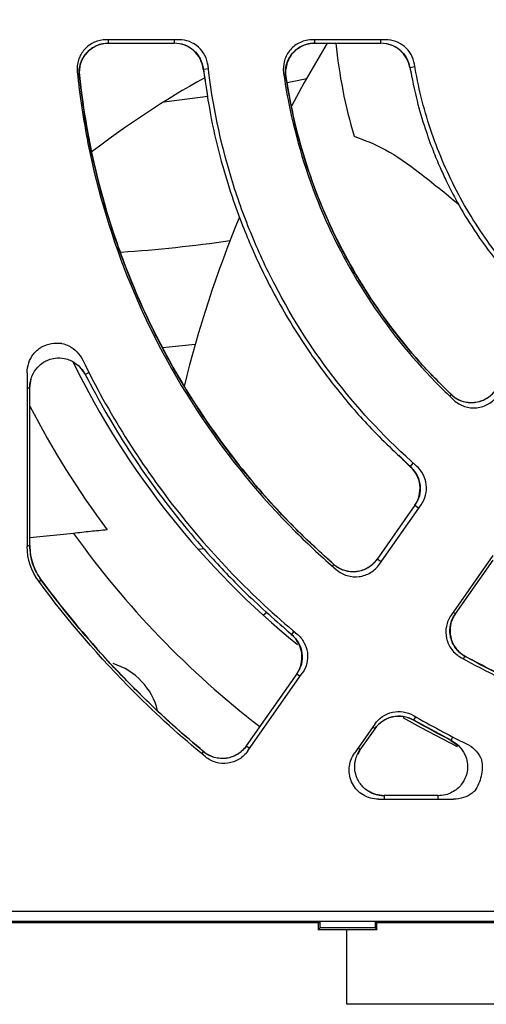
# Model space of a CAD drawing. Header units: millimetres. Extents: x 13 to 559, y 0 to 388.
# Tile 8 of 17: x 208 to 224, y 149 to 183. Entities that reach past the tile are written whole.
import ezdxf

# ---------------------------------------------------------------- set-up
doc = ezdxf.new("R2010")
doc.units = ezdxf.units.MM
doc.linetypes.add('SLD-Center', pattern=[30.48, 15.24, -5.08, 5.08, -5.08])
doc.layers.add('CENTER', color=40, linetype='SLD-Center')

# ---------------------------------------------------------------- blocks, each defined once
blk = doc.blocks.new('SW_CENTERMARKSYMBOL_0')
at = {"layer": 'CENTER', "color": 0}
for p, q in [((0, 5.08), (0, 5.394)), ((0, 0), (0, 2.54)), ((-5.08, 0), (-5.394, 0)), ((0, 0), (-2.54, 0)), ((0, 0), (0, -2.54)), ((0, 0), (2.54, 0)), ((5.08, 0), (5.394, 0)), ((0, -5.08), (0, -5.394))]:
    blk.add_line(p, q, dxfattribs=at)

msp = doc.modelspace()

# ---------------------------------------------------------------- linework, layer by layer
for p, q in [((213.451, 182.485), (210.964, 182.485)), ((211.037, 182.364), (211.037, 182.485)), ((211.037, 182.364), (213.284, 182.364)), ((213.284, 182.485), (213.284, 182.364)), ((220.516, 182.485), (218.014, 182.485)), ((218.093, 182.364), (218.093, 182.485)), ((218.093, 182.364), (220.354, 182.364)), ((220.354, 182.364), (220.354, 182.485)), ((214.276, 181.482), (214.285, 181.483)), ((214.285, 181.483), (214.454, 181.503)), ((221.338, 181.535), (221.347, 181.536)), ((221.338, 181.535), (221.392, 181.32)), ((221.347, 181.536), (221.515, 181.565)), ((210.038, 181.259), (210.045, 181.26)), ((214.276, 181.482), (214.345, 181.096)), ((217.099, 181.217), (217.105, 181.218)), ((212.886, 171.958), (214.007, 172.076)), ((208.259, 171.094), (208.259, 165.151)), ((210.054, 171.291), (210.237, 171.036)), ((210.237, 171.036), (210.369, 171.103)), ((208.348, 170.583), (208.396, 170.894)), ((210.237, 171.036), (210.371, 170.803)), ((208.259, 170.583), (208.349, 170.583)), ((208.349, 165.191), (208.349, 170.583)), ((222.713, 170.3), (222.762, 170.352)), ((220.961, 168.279), (221.355, 167.883)), ((221.355, 167.883), (221.462, 168.002)), ((221.509, 166.564), (220.22, 164.724)), ((220.303, 164.546), (221.729, 166.583)), ((221.509, 166.564), (221.648, 166.467)), ((209.84, 165.605), (208.349, 165.448)), ((208.259, 165.191), (208.349, 165.191)), ((214.312, 165.07), (214.114, 165.049)), ((220.359, 164.626), (220.22, 164.724)), ((224.182, 164.845), (222.755, 162.808)), ((222.899, 162.848), (224.188, 164.688)), ((218.702, 164.493), (218.746, 164.544)), ((208.738, 163.999), (208.665, 163.945)), ((208.738, 163.999), (208.741, 164.002)), ((216.328, 162.808), (216.461, 162.916)), ((222.899, 162.848), (222.821, 162.902)), ((216.937, 162.473), (217.298, 162.137)), ((217.303, 162.142), (217.298, 162.137)), ((217.303, 162.142), (217.389, 162.244)), ((223.183, 161.309), (223.234, 161.401)), ((217.473, 160.8), (215.748, 158.338)), ((215.804, 158.162), (217.666, 160.821)), ((217.473, 160.8), (217.592, 160.717)), ((221.535, 159.335), (221.467, 159.217)), ((220.148, 159.083), (219.449, 158.086)), ((219.649, 158.205), (220.152, 158.924)), ((220.152, 158.924), (220.074, 158.979)), ((221.47, 159.223), (222.753, 158.528)), ((222.811, 158.643), (222.75, 158.523)), ((215.748, 158.338), (215.868, 158.254)), ((219.649, 158.205), (219.571, 158.26)), ((222.75, 158.523), (223.004, 158.34)), ((214.23, 158.064), (214.294, 158.142)), ((219.571, 158.055), (219.648, 158.206)), ((222.297, 156.635), (220.466, 156.635)), ((220.466, 156.635), (220.466, 156.514)), ((222.297, 156.635), (222.297, 156.514)), ((220.267, 156.514), (222.839, 156.514)), ((269.171, 152.673), (137.818, 152.673)), ((137.759, 152.345), (269.168, 152.345)), ((188.677, 152.299), (218.25, 152.299)), ((218.213, 152.299), (218.213, 152.049)), ((218.25, 152.299), (218.273, 152.345)), ((218.273, 152.345), (220.154, 152.345)), ((218.273, 152.109), (218.273, 152.345)), ((220.154, 152.345), (220.177, 152.299)), ((220.154, 152.345), (220.154, 152.109)), ((220.177, 152.299), (251.25, 152.299)), ((220.213, 152.049), (220.213, 152.299)), ((218.213, 152.049), (218.273, 152.109)), ((220.213, 152.049), (218.213, 152.049)), ((220.154, 152.109), (218.273, 152.109)), ((219.185, 149.499), (219.185, 152.049)), ((220.154, 152.109), (220.213, 152.049)), ((227.885, 149.499), (219.185, 149.499))]:
    msp.add_line(p, q)
at = {"flags": 128}
for points in [[(218.517, 182.364), (217.722, 181.004), (217.291, 180.214)], [(217.146, 181.02), (217.491, 181.092), (217.81, 181.162)], [(212.937, 180.363), (213.11, 180.382), (214.43, 180.55)], [(222.969, 158.308), (221.731, 158.951), (221.116, 159.3)]]:
    msp.add_lwpolyline(points, dxfattribs=at)
for centre, radius, start, end in [((235.535, 183.999), 16.8, 185.5869, 196.658), ((228.872, 154.793), 30.13, 118.8908, 127.6916), ((254.216, 160.581), 41.82, 157.7783, 166.0937), ((208.097, 225.184), 50.075, 273.853, 278.1444), ((235.535, 183.999), 28.6, 206.0156, 230.905), ((235.535, 183.999), 30.6, 207.3237, 216.6673), ((235.535, 183.999), 31.6, 215.598, 232.2986), ((210.535, 158.999), 2.25, 13.8544, 72.805), ((235.759, 184.026), 28.495, 239.8959, 244.0195)]:
    msp.add_arc(centre, radius, start, end)
for points, knots in [([(210.964, 182.485), (210.825, 182.485), (210.685, 182.455), (210.431, 182.343), (210.316, 182.259), (210.13, 182.053), (210.058, 181.93), (209.972, 181.666), (209.956, 181.523), (209.971, 181.385)], [0, 0, 0, 0, 0.000540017, 0.000540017, 0.001080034, 0.001080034, 0.001620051, 0.001620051, 0.002160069, 0.002160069, 0.002160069, 0.002160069]), ([(211.037, 182.365), (210.898, 182.365), (210.757, 182.335), (210.502, 182.222), (210.386, 182.138), (210.201, 181.931), (210.129, 181.807), (210.044, 181.542), (210.029, 181.399), (210.044, 181.26)], [0, 0, 0, 0, 0.25, 0.25, 0.5, 0.5, 0.75, 0.75, 1, 1, 1, 1]), ([(210.038, 181.259), (210.035, 181.33), (210.029, 181.47), (210.075, 181.678), (210.161, 181.871), (210.285, 182.042), (210.442, 182.183), (210.625, 182.289), (210.826, 182.357), (210.967, 182.366), (211.037, 182.371)], [0, 0, 0, 0, 0.1253664, 0.2505519, 0.375427, 0.5000423, 0.6246408, 0.7495465, 0.8747049, 1, 1, 1, 1]), ([(213.284, 182.374), (213.406, 182.361), (213.651, 182.334), (213.967, 182.133), (214.203, 181.843), (214.258, 181.603), (214.286, 181.483)], [0, 0, 0, 0, 0.250766, 0.500078, 0.749792, 1, 1, 1, 1]), ([(214.276, 181.482), (214.248, 181.724), (214.129, 181.951), (213.767, 182.274), (213.529, 182.365), (213.284, 182.365)], [0, 0, 0, 0, 0.5, 0.5, 1, 1, 1, 1]), ([(214.444, 181.598), (214.416, 181.839), (214.298, 182.069), (213.936, 182.393), (213.697, 182.485), (213.451, 182.485)], [0, 0, 0, 0, 0.000941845, 0.000941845, 0.001883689, 0.001883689, 0.001883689, 0.001883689]), ([(218.014, 182.485), (217.872, 182.485), (217.728, 182.454), (217.469, 182.336), (217.352, 182.248), (217.166, 182.034), (217.096, 181.906), (217.016, 181.632), (217.005, 181.487), (217.025, 181.346)], [0, 0, 0, 0, 0.000553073, 0.000553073, 0.001106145, 0.001106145, 0.001659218, 0.001659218, 0.002212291, 0.002212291, 0.002212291, 0.002212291]), ([(218.093, 182.365), (217.95, 182.365), (217.805, 182.334), (217.545, 182.215), (217.428, 182.127), (217.242, 181.911), (217.172, 181.782), (217.093, 181.506), (217.083, 181.36), (217.105, 181.218)], [0, 0, 0, 0, 0.25, 0.25, 0.5, 0.5, 0.75, 0.75, 1, 1, 1, 1]), ([(217.098, 181.217), (217.092, 181.289), (217.081, 181.433), (217.121, 181.647), (217.203, 181.847), (217.326, 182.026), (217.484, 182.174), (217.67, 182.285), (217.876, 182.357), (218.02, 182.366), (218.093, 182.371)], [0, 0, 0, 0, 0.1251317, 0.2501967, 0.374789, 0.4998578, 0.6245078, 0.7494125, 0.8746183, 1, 1, 1, 1]), ([(220.354, 182.374), (220.472, 182.362), (220.707, 182.337), (221.015, 182.15), (221.251, 181.878), (221.316, 181.65), (221.348, 181.536)], [0, 0, 0, 0, 0.250457, 0.500059, 0.74992, 1, 1, 1, 1]), ([(221.338, 181.535), (221.299, 181.766), (221.177, 181.979), (220.819, 182.281), (220.59, 182.365), (220.354, 182.365)], [0, 0, 0, 0, 0.5, 0.5, 1, 1, 1, 1]), ([(221.501, 181.648), (221.463, 181.88), (221.342, 182.095), (220.983, 182.4), (220.752, 182.485), (220.516, 182.485)], [0, 0, 0, 0, 0.000909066, 0.000909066, 0.001818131, 0.001818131, 0.001818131, 0.001818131]), ([(214.284, 181.483), (214.364, 180.916), (214.512, 179.857), (214.861, 178.404), (215.229, 177.186), (215.591, 176.193), (215.924, 175.39), (216.262, 174.649), (216.669, 173.841), (217.213, 172.874), (217.925, 171.759), (218.837, 170.525), (219.975, 169.19), (220.88, 168.34), (221.361, 167.889)], [0, 0, 0, 0, 0.10957, 0.204701, 0.285772, 0.353165, 0.407042, 0.452224, 0.509154, 0.580155, 0.664616, 0.762377, 0.873878, 1, 1, 1, 1]), ([(221.572, 167.904), (220.574, 168.785), (219.666, 169.751), (218.053, 171.816), (217.343, 172.917), (216.428, 174.675), (216.149, 175.279), (215.651, 176.498), (215.432, 177.116), (214.86, 178.994), (214.592, 180.278), (214.444, 181.598)], [0, 0, 0, 0, 0.00387123, 0.00387123, 0.00774246, 0.00774246, 0.00967807, 0.00967807, 0.01161369, 0.01161369, 0.01548491, 0.01548491, 0.01548491, 0.01548491]), ([(221.346, 181.536), (221.421, 181.153), (221.558, 180.448), (221.839, 179.502), (222.111, 178.744), (222.358, 178.15), (222.629, 177.562), (223, 176.846), (223.571, 175.905), (224.378, 174.782), (225.074, 174.046), (225.455, 173.644)], [0, 0, 0, 0, 0.129421, 0.23823, 0.327198, 0.396597, 0.451443, 0.542165, 0.664107, 0.81631, 1, 1, 1, 1]), ([(225.661, 173.657), (225.111, 174.195), (224.609, 174.771), (223.929, 175.688), (223.714, 176.003), (223.308, 176.651), (223.117, 176.986), (222.586, 178.007), (222.29, 178.708), (221.81, 180.149), (221.626, 180.888), (221.501, 181.648)], [0, 0, 0, 0, 0.002230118, 0.002230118, 0.003345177, 0.003345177, 0.004460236, 0.004460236, 0.006690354, 0.006690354, 0.008920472, 0.008920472, 0.008920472, 0.008920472]), ([(209.971, 181.385), (210.054, 180.565), (210.176, 179.748), (210.668, 177.275), (211.163, 175.643), (212.462, 172.506), (213.266, 171.002), (215.152, 168.179), (216.234, 166.861), (217.884, 165.211), (218.351, 164.778), (218.832, 164.362)], [0.3632917, 0.3632917, 0.3632917, 0.3632917, 0.378472, 0.378472, 0.409722, 0.409722, 0.440972, 0.440972, 0.472222, 0.472222, 0.4839303, 0.4839303, 0.4839303, 0.4839303]), ([(218.744, 164.541), (218.307, 164.938), (217.522, 165.65), (216.557, 166.677), (215.841, 167.508), (215.272, 168.221), (214.594, 169.129), (213.797, 170.315), (212.857, 171.94), (211.995, 173.727), (211.41, 175.249), (211.04, 176.385), (210.787, 177.247), (210.51, 178.354), (210.234, 179.716), (210.109, 180.717), (210.041, 181.26)], [0, 0, 0, 0, 0.0917552, 0.1646966, 0.2189521, 0.2623322, 0.3064939, 0.3952828, 0.4843879, 0.5982456, 0.7034352, 0.7375733, 0.7840413, 0.843145, 0.915019, 1, 1, 1, 1]), ([(210.044, 181.26), (210.216, 179.652), (210.535, 178.081), (211.228, 175.781), (211.495, 175.024), (212.103, 173.529), (212.442, 172.796), (213.553, 170.662), (214.42, 169.316), (215.913, 167.415), (216.444, 166.802), (217.554, 165.633), (218.136, 165.075), (218.746, 164.544)], [0, 0, 0, 0, 0.25, 0.25, 0.375, 0.375, 0.5, 0.5, 0.75, 0.75, 0.875, 0.875, 1, 1, 1, 1]), ([(217.025, 181.346), (217.075, 180.998), (217.134, 180.65), (217.444, 179.09), (217.806, 177.898), (218.754, 175.608), (219.341, 174.51), (220.718, 172.449), (221.508, 171.487), (222.536, 170.459), (222.69, 170.31), (222.846, 170.164)], [0.3695985, 0.3695985, 0.3695985, 0.3695985, 0.3784722, 0.3784722, 0.4097222, 0.4097222, 0.4409722, 0.4409722, 0.4722222, 0.4722222, 0.4776236, 0.4776236, 0.4776236, 0.4776236]), ([(222.76, 170.349), (222.378, 170.729), (221.676, 171.429), (220.813, 172.485), (220.161, 173.389), (219.68, 174.138), (219.269, 174.839), (218.849, 175.629), (218.376, 176.645), (217.886, 177.919), (217.415, 179.464), (217.211, 180.605), (217.102, 181.218)], [0, 0, 0, 0, 0.129335, 0.23821, 0.327417, 0.397177, 0.452289, 0.522551, 0.612406, 0.721557, 0.850387, 1, 1, 1, 1]), ([(217.105, 181.218), (217.26, 180.18), (217.499, 179.17), (218.139, 177.202), (218.539, 176.244), (219.507, 174.384), (220.063, 173.504), (221.31, 171.85), (222.001, 171.074), (222.762, 170.351)], [0, 0, 0, 0, 0.25, 0.25, 0.5, 0.5, 0.75, 0.75, 1, 1, 1, 1]), ([(219.44, 179.184), (219.792, 179.051), (220.509, 178.781), (221.681, 177.954), (222.555, 177.234), (223.006, 176.863)], [0, 0, 0, 0, 0.318165, 0.64799, 1, 1, 1, 1]), ([(209.448, 172.097), (209.531, 172.079), (209.61, 172.051), (209.891, 171.909), (210.056, 171.738), (210.156, 171.531)], [0.002299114, 0.002299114, 0.002299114, 0.002299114, 0.00262571, 0.00262571, 0.003500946, 0.003500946, 0.003500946, 0.003500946]), ([(208.259, 171.094), (208.259, 171.324), (208.332, 171.549), (208.544, 171.829), (208.636, 171.912), (208.74, 171.976)], [0, 0, 0, 0, 0.000875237, 0.000875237, 0.001347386, 0.001347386, 0.001347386, 0.001347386]), ([(208.343, 170.583), (208.348, 170.659), (208.358, 170.802), (208.44, 171.048), (208.588, 171.278), (208.792, 171.448), (208.997, 171.551), (209.241, 171.612), (209.498, 171.601), (209.732, 171.527), (209.923, 171.42), (210.107, 171.259), (210.195, 171.114), (210.242, 171.039)], [0, 0, 0, 0, 0.08395, 0.159455, 0.286384, 0.382164, 0.451859, 0.540185, 0.659415, 0.731602, 0.812286, 0.901814, 1, 1, 1, 1]), ([(210.156, 171.531), (210.595, 170.629), (211.081, 169.753), (212.143, 168.056), (212.721, 167.232), (214.565, 164.878), (215.948, 163.447), (217.488, 162.16)], [0, 0, 0, 0, 0.00295156, 0.00295156, 0.00590313, 0.00590313, 0.01180625, 0.01180625, 0.01180625, 0.01180625]), ([(210.243, 171.039), (210.473, 170.604), (210.897, 169.799), (211.549, 168.729), (212.114, 167.873), (212.587, 167.205), (213.077, 166.548), (213.707, 165.753), (214.611, 164.707), (215.815, 163.448), (216.776, 162.604), (217.303, 162.142)], [0, 0, 0, 0, 0.12925, 0.238708, 0.328492, 0.398478, 0.453453, 0.543527, 0.664396, 0.816294, 1, 1, 1, 1]), ([(224.275, 170.498), (224.23, 170.441), (224.139, 170.329), (223.962, 170.201), (223.764, 170.112), (223.551, 170.067), (223.334, 170.068), (223.122, 170.116), (222.923, 170.206), (222.811, 170.298), (222.755, 170.344)], [0, 0, 0, 0, 0.125148, 0.250215, 0.374801, 0.499858, 0.624496, 0.749394, 0.874602, 1, 1, 1, 1]), ([(222.762, 170.351), (222.865, 170.253), (222.991, 170.176), (223.262, 170.083), (223.408, 170.066), (223.691, 170.095), (223.831, 170.141), (224.078, 170.286), (224.185, 170.386), (224.267, 170.503)], [0, 0, 0, 0, 0.25, 0.25, 0.5, 0.5, 0.75, 0.75, 1, 1, 1, 1]), ([(222.846, 170.164), (222.95, 170.066), (223.076, 169.991), (223.346, 169.9), (223.491, 169.884), (223.773, 169.914), (223.912, 169.96), (224.158, 170.105), (224.265, 170.204), (224.346, 170.321)], [0, 0, 0, 0, 0.000553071, 0.000553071, 0.001106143, 0.001106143, 0.001659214, 0.001659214, 0.002212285, 0.002212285, 0.002212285, 0.002212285]), ([(221.509, 166.564), (221.649, 166.763), (221.712, 167.012), (221.656, 167.493), (221.538, 167.72), (221.355, 167.883)], [0, 0, 0, 0, 0.5, 0.5, 1, 1, 1, 1]), ([(221.363, 167.891), (221.445, 167.799), (221.61, 167.616), (221.712, 167.256), (221.696, 166.881), (221.577, 166.666), (221.518, 166.558)], [0, 0, 0, 0, 0.250769, 0.500079, 0.749789, 1, 1, 1, 1]), ([(221.729, 166.583), (221.869, 166.782), (221.932, 167.032), (221.874, 167.515), (221.756, 167.742), (221.572, 167.904)], [0, 0, 0, 0, 0.000941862, 0.000941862, 0.001883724, 0.001883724, 0.001883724, 0.001883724]), ([(210.99, 165.726), (210.8, 165.706), (210.415, 165.666), (210.033, 165.625), (209.84, 165.605)], [0, 0, 0, 0, 0.494894, 1, 1, 1, 1]), ([(208.738, 163.999), (208.624, 164.182), (208.397, 164.548), (208.362, 164.976), (208.344, 165.191)], [0, 0, 0, 0, 0.5, 1, 1, 1, 1]), ([(208.348, 165.191), (208.348, 164.977), (208.382, 164.768), (208.516, 164.361), (208.613, 164.173), (208.741, 164.001)], [0, 0, 0, 0, 0.5, 0.5, 1, 1, 1, 1]), ([(220.228, 164.718), (220.184, 164.663), (220.095, 164.553), (219.923, 164.427), (219.731, 164.337), (219.525, 164.29), (219.313, 164.286), (219.105, 164.327), (218.908, 164.408), (218.796, 164.494), (218.74, 164.537)], [0, 0, 0, 0, 0.1253816, 0.2505699, 0.3754381, 0.5000424, 0.6246298, 0.7495288, 0.8746899, 1, 1, 1, 1]), ([(218.746, 164.544), (218.851, 164.452), (218.976, 164.382), (219.243, 164.3), (219.385, 164.287), (219.661, 164.321), (219.797, 164.367), (220.035, 164.511), (220.14, 164.609), (220.22, 164.724)], [0, 0, 0, 0, 0.25, 0.25, 0.5, 0.5, 0.75, 0.75, 1, 1, 1, 1]), ([(218.832, 164.362), (218.937, 164.271), (219.062, 164.202), (219.329, 164.122), (219.471, 164.109), (219.745, 164.144), (219.88, 164.19), (220.118, 164.334), (220.223, 164.432), (220.303, 164.546)], [0, 0, 0, 0, 0.000540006, 0.000540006, 0.001080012, 0.001080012, 0.001620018, 0.001620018, 0.002160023, 0.002160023, 0.002160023, 0.002160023]), ([(214.291, 158.138), (213.966, 158.414), (213.378, 158.912), (212.622, 159.612), (212.053, 160.166), (211.565, 160.661), (211.041, 161.213), (210.384, 161.943), (209.586, 162.884), (209.037, 163.605), (208.738, 163.999)], [0, 0, 0, 0, 0.158172, 0.285483, 0.381935, 0.452471, 0.542858, 0.66424, 0.816619, 1, 1, 1, 1]), ([(214.352, 157.964), (213.506, 158.659), (212.694, 159.395), (210.734, 161.356), (209.645, 162.62), (208.651, 163.964)], [0.0590332, 0.0590332, 0.0590332, 0.0590332, 0.3485309, 0.3485309, 0.7894977, 0.7894977, 0.7894977, 0.7894977]), ([(222.755, 162.808), (222.676, 162.694), (222.619, 162.562), (222.566, 162.29), (222.568, 162.147), (222.63, 161.877), (222.69, 161.748), (222.857, 161.525), (222.965, 161.431), (223.086, 161.363)], [0, 0, 0, 0, 0.000540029, 0.000540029, 0.001080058, 0.001080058, 0.001620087, 0.001620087, 0.002160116, 0.002160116, 0.002160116, 0.002160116]), ([(222.899, 162.848), (222.819, 162.734), (222.762, 162.602), (222.709, 162.328), (222.711, 162.185), (222.774, 161.914), (222.835, 161.785), (223.003, 161.562), (223.112, 161.468), (223.234, 161.401)], [0, 0, 0, 0, 0.25, 0.25, 0.5, 0.5, 0.75, 0.75, 1, 1, 1, 1]), ([(223.231, 161.395), (223.171, 161.433), (223.053, 161.509), (222.909, 161.666), (222.8, 161.847), (222.731, 162.047), (222.706, 162.257), (222.724, 162.467), (222.783, 162.671), (222.857, 162.792), (222.893, 162.852)], [0, 0, 0, 0, 0.125369, 0.250555, 0.375429, 0.500042, 0.624639, 0.749543, 0.874702, 1, 1, 1, 1]), ([(217.473, 160.8), (217.615, 161.003), (217.678, 161.258), (217.614, 161.747), (217.49, 161.976), (217.298, 162.137)], [0, 0, 0, 0, 0.5, 0.5, 1, 1, 1, 1]), ([(217.304, 162.144), (217.391, 162.053), (217.563, 161.871), (217.674, 161.506), (217.661, 161.124), (217.541, 160.905), (217.481, 160.795)], [0, 0, 0, 0, 0.250575, 0.500155, 0.749805, 1, 1, 1, 1]), ([(217.488, 162.16), (217.583, 162.081), (217.663, 161.984), (217.783, 161.767), (217.822, 161.648), (217.871, 161.281), (217.809, 161.026), (217.666, 160.821)], [0, 0, 0, 0, 0.000479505, 0.000479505, 0.00095901, 0.00095901, 0.001918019, 0.001918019, 0.001918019, 0.001918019]), ([(223.086, 161.363), (223.97, 160.869), (224.884, 160.426), (227.388, 159.389), (229.02, 158.894), (232.35, 158.231), (234.047, 158.064), (237.442, 158.064), (239.139, 158.231), (242.469, 158.894), (244.101, 159.389), (246.606, 160.426), (247.519, 160.869), (248.403, 161.363)], [0.1688477, 0.1688477, 0.1688477, 0.1688477, 0.1875, 0.1875, 0.21875, 0.21875, 0.25, 0.25, 0.28125, 0.28125, 0.3125, 0.3125, 0.3311523, 0.3311523, 0.3311523, 0.3311523]), ([(248.195, 161.396), (247.653, 161.111), (246.652, 160.584), (245.216, 159.977), (244.012, 159.539), (243.021, 159.229), (242.159, 158.991), (240.767, 158.656), (238.754, 158.313), (236.119, 158.136), (233.519, 158.229), (231.568, 158.494), (230.202, 158.769), (229.264, 158.989), (228.098, 159.314), (226.674, 159.794), (225.004, 160.469), (223.852, 161.071), (223.231, 161.396)], [0, 0, 0, 0, 0.070477, 0.130304, 0.179361, 0.217894, 0.249904, 0.282318, 0.382755, 0.484692, 0.585934, 0.681806, 0.711101, 0.74635, 0.792792, 0.850409, 0.919339, 1, 1, 1, 1]), ([(223.234, 161.401), (225.148, 160.344), (227.16, 159.546), (229.793, 158.866), (230.328, 158.746), (231.398, 158.542), (231.935, 158.457), (233.548, 158.253), (234.627, 158.184), (236.253, 158.184), (236.796, 158.201), (237.885, 158.27), (238.43, 158.322), (240.046, 158.527), (241.107, 158.731), (243.195, 159.269), (244.222, 159.603), (246.242, 160.404), (247.237, 160.874), (248.192, 161.401)], [0, 0, 0, 0, 0.25, 0.25, 0.3125, 0.3125, 0.375, 0.375, 0.5, 0.5, 0.5625, 0.5625, 0.625, 0.625, 0.75, 0.75, 0.875, 0.875, 1, 1, 1, 1]), ([(220.146, 158.929), (220.228, 159.023), (220.393, 159.21), (220.747, 159.353), (221.127, 159.374), (221.356, 159.274), (221.471, 159.224)], [0, 0, 0, 0, 0.250566, 0.500155, 0.749813, 1, 1, 1, 1]), ([(220.148, 159.083), (220.219, 159.185), (220.308, 159.273), (220.514, 159.411), (220.629, 159.46), (220.991, 159.54), (221.25, 159.5), (221.466, 159.375)], [0, 0, 0, 0, 0.000479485, 0.000479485, 0.00095897, 0.00095897, 0.00191794, 0.00191794, 0.00191794, 0.00191794]), ([(221.467, 159.218), (221.253, 159.341), (220.993, 159.381), (220.512, 159.274), (220.295, 159.13), (220.151, 158.925)], [0, 0, 0, 0, 0.5, 0.5, 1, 1, 1, 1]), ([(215.756, 158.333), (215.712, 158.278), (215.625, 158.17), (215.457, 158.045), (215.269, 157.955), (215.066, 157.906), (214.857, 157.9), (214.652, 157.937), (214.457, 158.012), (214.344, 158.094), (214.288, 158.135)], [0, 0, 0, 0, 0.125505, 0.250699, 0.375492, 0.500115, 0.625119, 0.749603, 0.874739, 1, 1, 1, 1]), ([(214.294, 158.141), (214.399, 158.054), (214.524, 157.987), (214.788, 157.911), (214.929, 157.901), (215.2, 157.938), (215.333, 157.985), (215.567, 158.128), (215.67, 158.225), (215.749, 158.338)], [0, 0, 0, 0, 0.25, 0.25, 0.5, 0.5, 0.75, 0.75, 1, 1, 1, 1]), ([(222.753, 158.528), (222.818, 158.489), (222.941, 158.415), (223.122, 158.23), (223.26, 157.994), (223.319, 157.735), (223.318, 157.506), (223.262, 157.26), (223.136, 157.037), (222.963, 156.862), (222.781, 156.74), (222.554, 156.649), (222.386, 156.636), (222.297, 156.629)], [0, 0, 0, 0, 0.083952, 0.159458, 0.286384, 0.38216, 0.451853, 0.54018, 0.659416, 0.731607, 0.812294, 0.901821, 1, 1, 1, 1]), ([(223.276, 158.411), (223.483, 158.311), (223.654, 158.146), (223.772, 157.912), (223.786, 157.882), (223.797, 157.852)], [0, 0, 0, 0, 0.000875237, 0.000875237, 0.001001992, 0.001001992, 0.001001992, 0.001001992]), ([(215.804, 158.162), (215.725, 158.05), (215.623, 157.954), (215.389, 157.811), (215.257, 157.763), (214.987, 157.726), (214.846, 157.736), (214.583, 157.811), (214.458, 157.876), (214.352, 157.964)], [0, 0, 0, 0, 0.000532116, 0.000532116, 0.001064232, 0.001064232, 0.001596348, 0.001596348, 0.002128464, 0.002128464, 0.002128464, 0.002128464]), ([(220.267, 156.514), (220.084, 156.514), (219.902, 156.564), (219.59, 156.752), (219.461, 156.889), (219.294, 157.211), (219.256, 157.395), (219.281, 157.758), (219.344, 157.936), (219.449, 158.086)], [2.053388, 2.053388, 2.053388, 2.053388, 2.59749, 2.59749, 3.141593, 3.141593, 3.685695, 3.685695, 4.229797, 4.229797, 4.229797, 4.229797]), ([(220.466, 156.623), (220.35, 156.635), (220.141, 156.657), (219.845, 156.817), (219.645, 157.022), (219.516, 157.267), (219.449, 157.526), (219.457, 157.871), (219.574, 158.091), (219.639, 158.212)], [0, 0, 0, 0, 0.158208, 0.285325, 0.451695, 0.541419, 0.662426, 0.815031, 1, 1, 1, 1]), ([(223.797, 157.852), (223.826, 157.67), (223.821, 157.483), (223.741, 157.122), (223.666, 156.951), (223.563, 156.799)], [0, 0, 0, 0, 0.5, 0.5, 1, 1, 1, 1]), ([(220.466, 156.634), (220.37, 156.641), (220.187, 156.654), (220.024, 156.737), (219.947, 156.776)], [0, 0, 0, 0, 0.528068, 1, 1, 1, 1]), ([(223.563, 156.799), (223.536, 156.773), (223.507, 156.748), (223.295, 156.587), (223.069, 156.514), (222.839, 156.514)], [0.002480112, 0.002480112, 0.002480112, 0.002480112, 0.00262571, 0.00262571, 0.003500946, 0.003500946, 0.003500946, 0.003500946])]:
    msp.add_open_spline(points, degree=3, knots=knots)
for points in [[(209.445, 172.098), (209.205, 172.116), (208.959, 172.074), (208.74, 171.976)], [(209.448, 172.097), (209.447, 172.097), (209.446, 172.097), (209.445, 172.098)], [(208.651, 163.964), (208.398, 164.306), (208.259, 164.726), (208.259, 165.151)], [(208.741, 164.001), (210.348, 161.834), (212.216, 159.862), (214.294, 158.141)], [(222.75, 158.523), (222.317, 158.744), (221.889, 158.975), (221.467, 159.218)]]:
    msp.add_open_spline(points, degree=3)

# ---------------------------------------------------------------- block references
at = {"layer": 'CENTER'}
msp.add_blockref('SW_CENTERMARKSYMBOL_0', (203.463, 183.999), dxfattribs=at)

doc.saveas('drawing.dxf')
